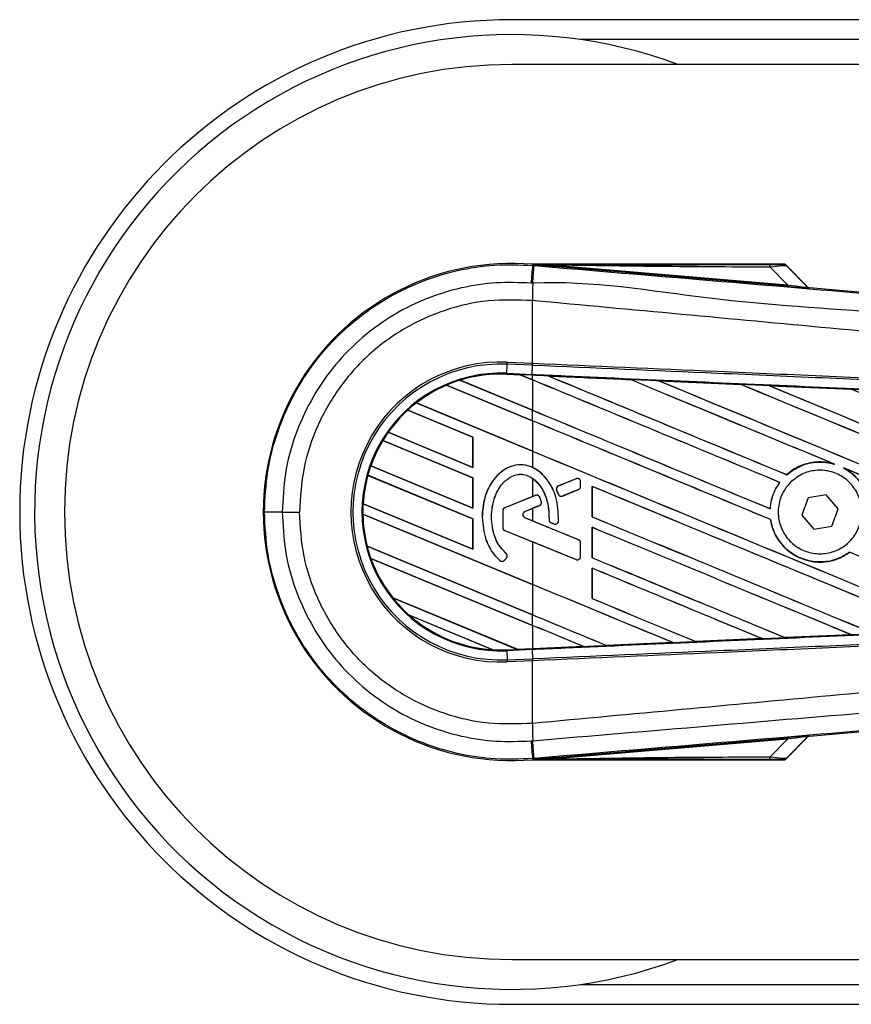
# Model space of a CAD drawing. Header units: millimetres. Extents: x 0 to 420, y 0 to 297.
# Tile 13 of 58: x 58 to 67, y 244 to 256. Entities that reach past the tile are written whole.
import ezdxf

# ---------------------------------------------------------------- set-up
doc = ezdxf.new("R2010")
doc.units = ezdxf.units.MM

msp = doc.modelspace()

# ---------------------------------------------------------------- linework, layer by layer
at = {"color": 7, "linetype": 'Continuous', "lineweight": 25}
for p, q in [((208.3011, 255.7359), (63.501, 255.7359)), ((207.9315, 255.5082), (64.2877, 255.5082)), ((92.5353, 255.2235), (63.501, 255.2235)), ((63.739, 252.9225), (63.7401, 252.9358)), ((63.739, 252.9225), (63.7574, 252.921)), ((63.7401, 252.9358), (63.7406, 252.9357)), ((63.7406, 252.9358), (63.7406, 252.9357)), ((63.7461, 252.9303), (63.7406, 252.9358)), ((66.6269, 252.9358), (63.7406, 252.9358)), ((63.7461, 252.9297), (63.7406, 252.9357)), ((63.7461, 252.9297), (63.7461, 252.9303)), ((63.9884, 252.9266), (63.9869, 252.9093)), ((66.6589, 252.684), (63.9869, 252.9093)), ((63.9884, 252.9266), (66.6604, 252.7013)), ((66.6604, 252.7013), (66.4602, 252.9027)), ((66.8894, 252.6783), (66.6356, 252.9322)), ((66.6474, 252.9162), (66.8876, 252.6744)), ((66.6604, 252.7013), (66.6589, 252.684)), ((66.8876, 252.6744), (66.8894, 252.6783)), ((66.9107, 252.6684), (66.9089, 252.6646)), ((66.9107, 252.6684), (73.6644, 252.099)), ((63.7388, 252.52), (63.7386, 252.52)), ((63.7388, 251.8031), (63.7388, 252.52)), ((63.444, 251.688), (63.4485, 251.7916)), ((63.4485, 251.7916), (63.4495, 251.8157)), ((63.7377, 251.779), (63.4485, 251.7916)), ((63.4495, 251.8157), (63.7388, 251.8031)), ((63.7338, 251.6753), (63.7383, 251.7789)), ((63.7377, 251.779), (63.7388, 251.8031)), ((63.7383, 251.7789), (63.7377, 251.779)), ((63.7394, 251.8031), (63.7388, 251.8031)), ((62.9071, 251.6088), (63.7388, 251.2642)), ((62.9071, 251.6087), (62.9071, 251.6088)), ((62.9093, 251.6084), (62.9071, 251.6087)), ((63.7388, 251.2648), (62.9093, 251.6084)), ((63.4435, 251.678), (63.444, 251.688)), ((63.4435, 251.678), (63.5955, 251.6714)), ((63.5955, 251.6714), (63.4435, 251.678)), ((63.4435, 251.678), (63.4435, 251.678)), ((63.4435, 251.678), (63.4435, 251.677)), ((63.4435, 251.677), (63.5967, 251.6703)), ((63.444, 251.688), (63.7338, 251.6753)), ((63.7334, 251.6654), (63.5955, 251.6714)), ((63.7388, 251.612), (63.5955, 251.6714)), ((63.5967, 251.6703), (63.5955, 251.6714)), ((63.5967, 251.6703), (63.7388, 251.6115)), ((63.7334, 251.6654), (63.7338, 251.6753)), ((63.7388, 251.6651), (63.7334, 251.6654)), ((63.7388, 251.612), (63.7388, 251.6651)), ((63.7388, 251.6115), (63.7388, 251.2648)), ((63.9208, 251.6572), (63.9207, 251.6572)), ((63.9208, 251.6572), (63.9249, 251.656)), ((64.8594, 251.6161), (64.8595, 251.6161)), ((64.8607, 251.615), (64.8595, 251.6161)), ((65.1853, 251.6018), (66.1237, 251.5605)), ((65.1855, 251.6018), (65.1853, 251.6018)), ((65.1855, 251.6018), (65.1895, 251.6006)), ((62.7529, 251.5521), (62.753, 251.552)), ((63.7388, 251.1437), (62.7529, 251.5521)), ((62.753, 251.552), (62.7536, 251.5512)), ((62.7536, 251.5512), (63.7388, 251.1432)), ((66.1237, 251.5605), (66.1238, 251.5605)), ((66.125, 251.5594), (66.1238, 251.5605)), ((66.4511, 251.5461), (67.3883, 251.5047)), ((66.4513, 251.546), (66.4511, 251.5461)), ((66.4513, 251.546), (66.4553, 251.5449)), ((67.3883, 251.5047), (67.3885, 251.5045)), ((67.3897, 251.5035), (67.3885, 251.5045)), ((63.0566, 250.958), (62.3103, 251.2671)), ((62.3103, 251.2671), (62.3109, 251.2663)), ((62.3103, 251.2671), (62.3103, 251.2671)), ((62.3109, 251.2663), (63.0556, 250.9578)), ((62.4062, 251.3479), (63.7388, 250.7959)), ((62.4063, 251.3479), (62.4062, 251.3479)), ((62.4078, 251.3478), (62.4063, 251.3479)), ((63.7388, 250.7965), (62.4078, 251.3478)), ((63.7388, 251.1437), (63.7388, 251.2642)), ((63.7388, 251.1432), (63.7388, 250.7965)), ((62.0853, 251.0125), (63.0566, 250.6102)), ((62.0853, 251.0125), (62.0853, 251.0125)), ((62.0865, 251.0125), (62.0853, 251.0125)), ((63.0556, 250.6111), (62.0865, 251.0125)), ((63.0566, 250.958), (63.0556, 250.9578)), ((63.0556, 250.9578), (63.0556, 250.6111)), ((63.0566, 250.6102), (63.0566, 250.958)), ((63.0566, 250.4896), (62.0232, 250.9177)), ((62.0232, 250.9177), (62.0238, 250.9169)), ((62.0232, 250.9177), (62.0232, 250.9177)), ((62.0238, 250.9169), (63.0556, 250.4895)), ((63.7388, 250.7959), (63.7388, 250.6096)), ((61.8855, 250.627), (63.0566, 250.1419)), ((61.8855, 250.627), (61.8855, 250.627)), ((61.8866, 250.627), (61.8855, 250.627)), ((63.0556, 250.1428), (61.8866, 250.627)), ((63.0556, 250.6111), (63.0566, 250.6102)), ((67.1847, 250.6519), (67.1974, 250.6472)), ((67.3006, 250.6044), (67.313, 250.5987)), ((63.0566, 250.0213), (61.8519, 250.5203)), ((61.8519, 250.5203), (61.852, 250.5203)), ((61.852, 250.5203), (61.8527, 250.5195)), ((61.8527, 250.5195), (63.0556, 250.0212)), ((63.0566, 250.4896), (63.0556, 250.4895)), ((63.0556, 250.4895), (63.0556, 250.1428)), ((63.0566, 250.1419), (63.0566, 250.4896)), ((63.7388, 250.4853), (63.7388, 250.2776)), ((64.2377, 250.4807), (64.0348, 250.3979)), ((64.2377, 250.4807), (64.2375, 250.4812)), ((66.6504, 250.527), (66.6498, 250.5277)), ((64.0348, 250.3979), (64.0346, 250.3983)), ((64.0827, 250.2828), (64.266, 250.3577)), ((64.266, 250.3577), (64.2662, 250.3572)), ((64.2893, 250.3923), (64.2893, 250.4461)), ((64.2893, 250.4461), (64.2898, 250.4461)), ((64.2893, 250.3923), (64.2898, 250.3923)), ((64.2898, 250.3923), (64.2898, 250.4461)), ((64.421, 250.3928), (64.421, 250.0451)), ((64.4219, 250.3919), (64.421, 250.3928)), ((64.4219, 250.0452), (64.4219, 250.3919)), ((66.5689, 250.4388), (66.5701, 250.4389)), ((63.7388, 250.2776), (63.421, 250.1478)), ((63.7718, 250.2905), (63.4212, 250.1474)), ((63.7718, 250.2905), (63.7716, 250.291)), ((63.8205, 250.2701), (63.821, 250.2703)), ((64.0145, 250.3485), (64.0141, 250.3483)), ((64.0337, 250.3025), (64.0141, 250.3483)), ((64.0145, 250.3485), (64.0342, 250.3027)), ((64.0342, 250.3027), (64.0337, 250.3025)), ((64.0827, 250.2828), (64.0829, 250.2824)), ((66.8945, 250.2602), (66.8237, 250.0621)), ((67.1014, 250.2979), (66.8945, 250.2602)), ((67.2376, 250.1376), (67.1014, 250.2979)), ((61.7988, 250.1951), (61.7978, 250.195)), ((61.7978, 250.195), (63.0566, 249.6735)), ((61.7978, 250.195), (61.7978, 250.195)), ((63.0556, 249.6745), (61.7988, 250.1951)), ((63.0556, 250.1428), (63.0566, 250.1419)), ((63.4212, 250.1474), (63.421, 250.1478)), ((63.6512, 250.1066), (63.8168, 250.1743)), ((63.6514, 250.1062), (63.7388, 250.1419)), ((63.7388, 250.1419), (63.7388, 249.9984)), ((63.8168, 250.1743), (63.817, 250.1738)), ((63.8385, 250.2198), (63.839, 250.22)), ((66.4601, 250.1374), (66.4592, 250.1383)), ((67.1668, 249.9395), (67.2376, 250.1376)), ((60.8719, 250.0998), (61.0699, 250.0998)), ((61.7951, 250.0755), (61.7952, 250.0755)), ((63.7388, 249.2704), (61.7951, 250.0755)), ((61.7952, 250.0755), (61.7962, 250.0746)), ((61.7962, 250.0746), (63.7388, 249.2699)), ((63.0566, 250.0213), (63.0556, 250.0212)), ((63.0556, 250.0212), (63.0556, 249.6745)), ((63.0566, 249.6735), (63.0566, 250.0213)), ((63.162, 250.0406), (63.1615, 250.0406)), ((63.3979, 250.1127), (63.3974, 250.1127)), ((63.3974, 250.1127), (63.3974, 249.9229)), ((63.3979, 250.1127), (63.3979, 249.9229)), ((63.6512, 250.1066), (63.6514, 250.1062)), ((63.6512, 250.0336), (63.6514, 250.0341)), ((64.266, 249.7826), (63.6512, 250.0336)), ((63.7388, 249.9984), (63.6514, 250.0341)), ((64.421, 250.0451), (64.4219, 250.0452)), ((66.8237, 250.0621), (66.9598, 249.9018)), ((63.3979, 249.9229), (63.3974, 249.9229)), ((63.9282, 250.0116), (63.9277, 250.0116)), ((63.9511, 249.9771), (63.951, 249.9767)), ((63.9511, 249.9771), (63.9835, 249.9636)), ((63.9835, 249.9636), (63.9834, 249.9631)), ((64.0354, 249.9959), (64.0359, 249.9959)), ((64.421, 249.9245), (64.421, 249.5767)), ((64.4219, 249.9236), (64.421, 249.9245)), ((64.4219, 249.5769), (64.4219, 249.9236)), ((66.4644, 250.0138), (66.4653, 250.014)), ((66.9598, 249.9018), (67.1668, 249.9395)), ((63.4212, 249.8883), (63.421, 249.8878)), ((63.421, 249.8878), (63.7388, 249.7581)), ((63.4212, 249.8883), (64.2377, 249.5549)), ((61.8455, 249.7074), (61.8445, 249.7073)), ((61.8445, 249.7073), (63.7388, 248.9227)), ((61.8445, 249.7073), (61.8445, 249.7073)), ((63.7388, 248.9232), (61.8455, 249.7074)), ((63.7388, 249.7581), (63.7388, 249.2704)), ((64.266, 249.7826), (64.2662, 249.7831)), ((64.2893, 249.5896), (64.2893, 249.7479)), ((64.2893, 249.7479), (64.2898, 249.7479)), ((64.2898, 249.5896), (64.2898, 249.7479)), ((61.8867, 249.5693), (61.8882, 249.5681)), ((61.8867, 249.5693), (61.8867, 249.5693)), ((63.7388, 248.8021), (61.8867, 249.5693)), ((61.8882, 249.5681), (63.7388, 248.8016)), ((63.0556, 249.6745), (63.0566, 249.6735)), ((63.4181, 249.5483), (63.4388, 249.5731)), ((63.4185, 249.548), (63.4391, 249.5728)), ((63.4346, 249.6253), (63.4349, 249.6257)), ((63.4388, 249.5731), (63.4391, 249.5728)), ((64.2893, 249.5896), (64.2898, 249.5896)), ((64.421, 249.5767), (64.4219, 249.5769)), ((67.3699, 249.639), (67.3705, 249.6382)), ((63.3647, 249.5441), (63.3643, 249.5437)), ((63.4181, 249.5483), (63.4185, 249.548)), ((64.2377, 249.5549), (64.2375, 249.5544)), ((64.421, 249.4562), (64.421, 249.1084)), ((64.4219, 249.4552), (64.421, 249.4562)), ((64.4219, 249.1085), (64.4219, 249.4552)), ((63.7388, 249.2699), (63.7388, 248.9232)), ((62.1374, 249.1177), (63.5636, 248.5269)), ((62.1374, 249.1176), (62.1374, 249.1177)), ((62.1387, 249.1177), (62.1374, 249.1176)), ((63.5626, 248.5279), (62.1387, 249.1177)), ((64.421, 249.1084), (64.4219, 249.1085)), ((63.2824, 248.5228), (62.3247, 248.9195)), ((62.3247, 248.9195), (62.3248, 248.9195)), ((62.3248, 248.9195), (62.3287, 248.9173)), ((62.3287, 248.9173), (63.278, 248.5241)), ((63.7388, 248.8021), (63.7388, 248.9227)), ((63.7388, 248.8016), (63.7388, 248.5356)), ((67.3877, 248.695), (66.6314, 248.6616)), ((67.3842, 248.6959), (67.3874, 248.6951)), ((67.3874, 248.6951), (67.3877, 248.695)), ((64.3231, 248.5601), (63.7388, 248.5345)), ((64.3197, 248.5609), (64.323, 248.5601)), ((64.323, 248.5601), (64.3231, 248.5601)), ((64.5863, 248.5716), (64.5853, 248.5726)), ((64.5863, 248.5716), (65.3451, 248.6049)), ((64.5864, 248.5716), (64.5863, 248.5716)), ((65.3452, 248.6049), (64.5864, 248.5716)), ((65.3418, 248.6058), (65.3451, 248.6049)), ((65.3451, 248.6049), (65.3452, 248.6049)), ((65.6089, 248.6165), (65.6079, 248.6175)), ((66.3668, 248.6499), (65.6089, 248.6165)), ((65.6089, 248.6165), (65.6089, 248.6165)), ((66.3633, 248.6508), (66.3666, 248.6499)), ((66.3666, 248.6499), (66.3668, 248.6499)), ((66.6312, 248.6616), (66.6303, 248.6625)), ((66.6314, 248.6616), (66.6312, 248.6616)), ((63.278, 248.5241), (63.2823, 248.5229)), ((63.2823, 248.5229), (63.2824, 248.5228)), ((63.4435, 248.5217), (63.5636, 248.5269)), ((63.4435, 248.5217), (63.444, 248.5117)), ((63.7338, 248.5244), (63.444, 248.5117)), ((63.444, 248.5117), (63.4485, 248.4081)), ((63.5626, 248.5279), (63.7388, 248.5356)), ((63.5636, 248.5269), (63.5626, 248.5279)), ((63.7334, 248.5343), (63.5636, 248.5269)), ((63.5636, 248.5269), (63.7334, 248.5343)), ((63.7388, 248.5345), (63.7334, 248.5343)), ((63.7334, 248.5343), (63.7334, 248.5343)), ((63.7338, 248.5244), (63.7383, 248.4208)), ((63.4485, 248.4081), (63.7377, 248.4207)), ((63.4485, 248.4081), (63.4495, 248.3839)), ((63.7388, 248.3966), (63.4495, 248.3839)), ((63.7377, 248.4207), (63.7383, 248.4208)), ((63.7377, 248.4207), (63.7388, 248.3966)), ((63.7388, 248.3966), (63.7394, 248.3966)), ((63.7388, 247.6797), (63.7388, 248.3966)), ((73.6644, 248.1007), (66.9107, 247.5312)), ((63.7388, 247.6797), (63.7386, 247.6797)), ((63.9869, 247.2904), (66.6589, 247.5157)), ((66.6604, 247.4984), (63.9884, 247.2731)), ((66.4602, 247.2969), (66.6604, 247.4984)), ((66.6356, 247.2675), (66.8894, 247.5214)), ((66.8876, 247.5252), (66.6474, 247.2835)), ((66.6589, 247.5157), (66.6604, 247.4984)), ((66.8894, 247.5214), (66.8876, 247.5252)), ((66.9089, 247.5351), (66.9107, 247.5312)), ((63.7574, 247.2787), (63.739, 247.2772)), ((63.739, 247.2772), (63.7401, 247.2639)), ((63.7406, 247.2639), (63.7401, 247.2639)), ((63.7406, 247.2639), (63.7461, 247.2699)), ((63.7461, 247.2694), (63.7406, 247.2639)), ((63.7406, 247.2639), (63.7406, 247.2639)), ((63.7406, 247.2639), (66.6269, 247.2639)), ((63.7461, 247.2694), (63.7461, 247.2699)), ((63.9869, 247.2904), (63.9884, 247.2731)), ((63.501, 244.9761), (92.5353, 244.9761)), ((64.2877, 244.6915), (98.5129, 244.6915)), ((63.501, 244.4638), (98.5295, 244.4638))]:
    msp.add_line(p, q, dxfattribs=at)
at = {"color": 7, "linetype": 'Continuous', "lineweight": 25, "flags": 128}
for points in [[(63.9884, 252.9266), (63.8527, 252.9287), (63.7461, 252.9303)], [(63.7461, 247.2694), (63.8818, 247.2715), (63.9884, 247.2731)]]:
    msp.add_lwpolyline(points, dxfattribs=at)
at = {"color": 7, "linetype": 'Continuous', "lineweight": 25}
for centre, radius, start, end in [((63.501, 250.0998), 5.6361, 90, 270), ((63.501, 250.0998), 5.4653, 69.63587, 178.69677), ((63.501, 250.0998), 5.1237, 90, 270), ((63.501, 250.0998), 2.846, 85.18028, 274.81972), ((356.7096, 228.0616), 294.0236, 175.149606, 175.189291), ((-35.0022, 261.0903), 99.0969, 355.15357, 355.271316), ((66.3388, 252.9075), 0.1215, 357.77119, 11.51783), ((96.6141, 252.3196), 32.876, 179.30553, 179.65067), ((66.9118, 252.6986), 0.0342, 225.00164, 265.17864), ((63.3746, 250.0998), 1.7175, 87.5, 272.5), ((63.3746, 250.0998), 1.6934, 87.5, 272.5), ((63.3746, 250.0998), 1.5896, 87.5, 272.5), ((63.3746, 250.0998), 1.5797, 107.21651, 113.17547), ((63.3746, 250.0998), 1.5797, 87.5, 107.21651), ((63.3746, 250.0998), 1.5797, 87.5, 107.2149), ((63.3746, 250.0998), 1.5787, 87.5, 107.14432), ((63.3746, 250.0998), 1.5797, 113.17547, 127.80908), ((63.3746, 250.0998), 1.5797, 113.17491, 127.80821), ((63.3746, 250.0998), 1.5787, 113.16504, 127.76752), ((63.3746, 250.0998), 1.5797, 132.36028, 144.70717), ((63.3746, 250.0998), 1.5797, 132.36013, 144.70666), ((63.3746, 250.0998), 1.5787, 132.36308, 144.68039), ((63.3746, 250.0998), 1.5797, 127.80908, 132.36028), ((63.3746, 250.0998), 1.5797, 144.70717, 148.81902), ((63.3746, 250.0998), 1.5797, 148.81902, 160.50758), ((63.3746, 250.0998), 1.5797, 148.81915, 160.50735), ((63.3746, 250.0998), 1.5787, 148.83169, 160.49144), ((63.3746, 250.0998), 1.5797, 160.50758, 164.56307), ((63.3746, 250.0998), 1.5797, 164.56307, 176.54814), ((63.3746, 250.0998), 1.5797, 164.56347, 176.54818), ((63.3746, 250.0998), 1.5787, 164.58576, 176.54166), ((64.2519, 250.4461), 0.0374, 0, 112.20926), ((64.0489, 250.3632), 0.0374, 112.20926, 203.24584), ((64.2519, 250.3923), 0.0374, 292.20927, 0), ((63.7859, 250.2558), 0.0374, 22.3787, 112.20929), ((64.0686, 250.3175), 0.0374, 203.24584, 292.20927), ((63.501, 250.0998), 5.4653, 178.69677, 290.36413), ((63.3746, 250.0998), 1.5797, 176.54814, 180.8818), ((63.4353, 250.1127), 0.0379, 112.20929, 180), ((63.4353, 250.1127), 0.0374, 112.20929, 180), ((63.8027, 250.2089), 0.0374, 292.20926, 16.93498), ((60.8299, 84.1395), 165.9603, 89.985518, 90.05581), ((63.3746, 250.0998), 1.5797, 180.8818, 194.38831), ((63.3746, 250.0998), 1.5797, 180.88252, 194.38869), ((63.3746, 250.0998), 1.5787, 180.91722, 194.39314), ((63.6661, 250.0701), 0.0394, 112.20926, 247.79071), ((63.6661, 250.0701), 0.0389, 112.20926, 247.79071), ((63.4353, 249.9229), 0.0379, 180, 247.79071), ((63.4353, 249.9229), 0.0374, 180, 247.79071), ((63.9656, 250.0117), 0.0374, 180.035, 247.29049), ((63.998, 249.9981), 0.0374, 247.29049, 356.67135), ((63.3746, 250.0998), 1.5797, 194.38831, 199.62504), ((64.2519, 249.7479), 0.0374, 0, 67.79071), ((63.3746, 250.0998), 1.5797, 199.62504, 218.44471), ((63.3746, 250.0998), 1.5797, 199.6263, 218.44589), ((63.3746, 250.0998), 1.5787, 199.68237, 218.47326), ((63.41, 249.5971), 0.0374, 320.16689, 48.97709), ((63.41, 249.5971), 0.0379, 320.16689, 48.97709), ((64.2519, 249.5896), 0.0374, 247.79071, 0), ((63.3893, 249.5723), 0.0379, 228.8059, 320.16689), ((63.3893, 249.5723), 0.0374, 228.8059, 320.16689), ((63.3746, 250.0998), 1.5797, 218.44471, 228.34691), ((63.3746, 250.0998), 1.5797, 228.34691, 266.65309), ((63.3746, 250.0998), 1.5797, 228.35056, 266.64944), ((63.3746, 250.0998), 1.5787, 228.50755, 266.49245), ((63.3746, 250.0998), 1.5797, 266.65309, 272.5), ((96.6141, 247.8801), 32.876, 180.34933, 180.69448), ((356.7096, 272.1381), 294.0236, 184.810709, 184.850394), ((-46.5239, 238.1378), 110.6596, 4.738282, 4.843724), ((66.9118, 247.5011), 0.0342, 94.82136, 134.99836), ((66.3388, 247.2922), 0.1215, 348.48217, 2.22881)]:
    msp.add_arc(centre, radius, start, end, dxfattribs=at)
for centre, major_axis, ratio, start_param, end_param in [((66.3659, 252.9334), (0.2413, -0.0006), 0.0065928, 5.1035854, 6.2804722), ((66.3659, 252.8765), (0.2819, 0.0391), 0.0487304, 0.0458928, 1.2227796), ((66.5049, 252.6996), (0.404, -0.0351), 0.0060141, 5.1041157, 6.2810026), ((66.5078, 252.7337), (0.3799, -0.0595), 0.0239119, 5.1295592, 6.306446), ((66.9136, 252.7025), (0.0144, 0.031), 0.9999568, 2.7909675, 3.4922178), ((63.5032, 251.7096), (0.0923, -0.0382), 0.0029846, 0.0092528, 0.0351255), ((63.7388, 250.6895), (97.6686, -40.4587), 0.0080625, 1.5451428, 1.5741362), ((63.7388, 250.6895), (97.6116, -40.4351), 0.0080625, 1.5451387, 1.5741362), ((63.7388, 252.6551), (97.6686, -40.4587), 0.0080625, 4.7175918, 4.7455439), ((63.7388, 249.9587), (97.6121, -4.2631), 0.0174384, 1.5600642, 1.5696511), ((63.7388, 252.6551), (97.6116, -40.4351), 0.0080625, 4.7176356, 4.7455551), ((63.7388, 251.1578), (97.6686, -40.4587), 0.0080625, 1.538717, 1.5626622), ((63.7388, 251.1578), (97.6116, -40.4351), 0.0080625, 1.5388271, 1.5626424), ((63.7388, 253.1234), (97.6686, -40.4587), 0.0080625, 4.73054, 4.7977625), ((63.7388, 253.1234), (97.6116, -40.4351), 0.0080625, 4.7305916, 4.797783), ((63.7388, 249.9587), (97.6121, -4.2631), 0.0174384, 1.5471095, 1.5566952), ((63.7388, 251.6261), (97.6686, -40.4587), 0.0080625, 1.4844685, 1.5497155), ((63.7388, 251.6261), (97.6116, -40.4351), 0.0080625, 1.4844738, 1.5496877), ((63.7388, 253.5918), (97.6686, -40.4587), 0.0080625, 4.7435023, 4.8082676), ((63.7388, 253.5918), (97.6116, -40.4351), 0.0080625, 4.7435622, 4.8082852), ((63.7388, 249.9587), (97.6121, -4.2631), 0.0174384, 1.534147, 1.5437245), ((63.7388, 252.0944), (97.6686, -40.4587), 0.0080625, 1.4920007, 1.5367618), ((63.7388, 252.1868), (97.6116, -40.4351), 0.0080625, 4.7157288, 4.7436017), ((63.7388, 252.1868), (97.6686, -40.4587), 0.0080625, 4.7157288, 4.743595), ((63.7388, 250.2211), (97.6686, -40.4587), 0.0080625, 1.5462162, 1.5741362), ((63.7388, 250.2211), (97.6116, -40.4351), 0.0080625, 1.54621, 1.5741362), ((63.7388, 251.7185), (97.6116, -40.4351), 0.0080625, 4.7157288, 4.7663143), ((63.7388, 251.7185), (97.6686, -40.4587), 0.0080625, 4.7157288, 4.7662988), ((63.7388, 251.1578), (97.6686, -40.4587), 0.0080625, 1.4949342, 1.5376601), ((63.7388, 251.1578), (97.6116, -40.4351), 0.0080625, 1.4949375, 1.5375119), ((63.7388, 251.1982), (97.6686, 39.8793), 0.0080793, 4.7121189, 4.7141966), ((63.7388, 249.2212), (97.6686, 39.8793), 0.0080793, 1.5620973, 1.5639738), ((63.7388, 249.7528), (97.6686, -40.4587), 0.0080625, 1.5263102, 1.5671512), ((63.7388, 249.7528), (97.6116, -40.4351), 0.0080625, 1.5263198, 1.5671374), ((63.7388, 251.1982), (97.6686, 39.8793), 0.0080793, 4.7090901, 4.7094257), ((63.7388, 249.2212), (97.6686, 39.8793), 0.0080793, 1.5666964, 1.5674975), ((63.7388, 251.2502), (97.6686, -40.4587), 0.0080625, 4.7227138, 4.7558224), ((63.7388, 251.2502), (97.6116, -40.4351), 0.0080625, 4.7227276, 4.7558335), ((63.7388, 250.919), (97.6686, -39.8793), 0.0080793, 4.7156879, 4.721088), ((63.7388, 249.1415), (97.6685, -40.8778), 0.0080502, 1.5716616, 1.5719933), ((63.7388, 249.2845), (97.6686, -40.4587), 0.0080625, 1.5367672, 1.5671512), ((63.7388, 249.2845), (97.6116, -40.4351), 0.0080625, 1.5367814, 1.5671374), ((63.7388, 248.8374), (97.6686, -39.8793), 0.0080793, 1.5689888, 1.5740952), ((63.7388, 250.7819), (97.6686, -40.4587), 0.0080625, 4.7227138, 4.7453492), ((63.7388, 250.7819), (97.6116, -40.4351), 0.0080625, 4.7227276, 4.7453552), ((63.7388, 250.2211), (97.6686, -40.4587), 0.0080625, 1.5158534, 1.5369497), ((63.7388, 250.2211), (97.6116, -40.4351), 0.0080625, 1.5158593, 1.5369218), ((63.7388, 248.8162), (97.6686, -40.4587), 0.0080625, 1.5472259, 1.5671512), ((63.7388, 248.8162), (97.6116, -40.4351), 0.0080625, 1.5472453, 1.5671374), ((63.7388, 248.3479), (97.6686, -40.4587), 0.0080625, 1.5576876, 1.5741362), ((63.7388, 248.3479), (97.6116, -40.4351), 0.0080625, 1.5577128, 1.5741362), ((63.7388, 250.3135), (97.6686, -40.4587), 0.0080625, 4.7227138, 4.7348779), ((63.7388, 250.3135), (97.6116, -40.4351), 0.0080625, 4.7227276, 4.7348783), ((63.7388, 249.8452), (97.6116, -40.4351), 0.0080625, 4.7157288, 4.7244015), ((63.7388, 249.8452), (97.6686, -40.4587), 0.0080625, 4.7157288, 4.724407), ((63.7388, 247.8796), (97.6686, -40.4587), 0.0080625, 1.5681537, 1.5741362), ((63.7388, 247.8796), (97.6116, -40.4351), 0.0080625, 1.5681848, 1.5741362), ((63.7388, 250.241), (97.6121, 4.2631), 0.0174384, 4.7412538, 4.7489822), ((63.7388, 250.241), (97.6121, 4.2631), 0.0174384, 4.7116274, 4.7175787), ((63.7388, 250.241), (97.6121, 4.2631), 0.0174384, 4.7203001, 4.7280508), ((63.7388, 250.241), (97.6121, 4.2631), 0.0174384, 4.7307768, 4.7385182), ((63.6383, 248.496), (0.0747, -0.0309), 0.0036879, 3.1511368, 3.1770094), ((66.5049, 247.5), (0.404, 0.0351), 0.0060141, 0.0021827, 1.1790696), ((66.5078, 247.466), (0.3799, 0.0595), 0.0239119, 6.2599246, 7.4368114), ((66.9136, 247.4972), (-0.0144, 0.031), 0.9999568, 5.9325602, 6.6338104), ((66.3659, 247.2663), (0.2413, 0.0006), 0.0065928, 0.0027131, 1.1795999), ((66.3659, 247.3232), (0.2819, -0.0391), 0.0487304, 5.0604057, 6.2372925)]:
    msp.add_ellipse(centre, major_axis=major_axis, ratio=ratio, start_param=start_param, end_param=end_param, dxfattribs=at)
for points, knots in [([(60.6683, 250.0998), (60.6758, 250.2568), (60.6912, 250.5753), (60.8147, 251.0376), (61.0101, 251.4773), (61.2756, 251.8742), (61.6067, 252.2241), (61.9883, 252.5107), (62.4166, 252.7316), (62.8578, 252.8703), (63.3045, 252.9397), (63.593, 252.9283), (63.739, 252.9225)], [0, 0, 0, 0, 0.100465, 0.2038434, 0.3043094, 0.4076889, 0.5081552, 0.611535, 0.7120023, 0.8153833, 0.9066108, 1, 1, 1, 1]), ([(63.7461, 252.9303), (64.2521, 252.9306), (65.1557, 252.9311), (66.06, 252.9316), (66.4579, 252.9317)], [0, 0, 0, 0, 0.5600269, 1, 1, 1, 1]), ([(63.9869, 252.9093), (63.9637, 252.9113), (63.8947, 252.9171), (63.8137, 252.9239), (63.7575, 252.9288), (63.7461, 252.9297)], [0, 0, 0, 0, 0.2892673, 0.8568296, 1, 1, 1, 1]), ([(63.7574, 252.921), (64.4304, 252.8643), (65.7763, 252.7509), (67.7945, 252.5813), (70.4235, 252.3607), (72.3748, 252.1978), (73.6555, 252.0908)], [0, 0, 0, 0, 0.2036202, 0.4072406, 0.6109477, 1, 1, 1, 1]), ([(66.4602, 252.9027), (65.9989, 252.9047), (65.175, 252.9081), (64.351, 252.9209), (63.9884, 252.9266)], [0, 0, 0, 0, 0.5599741, 1, 1, 1, 1]), ([(66.6072, 252.9329), (66.6089, 252.9334), (66.612, 252.9344), (66.6223, 252.9354), (66.6269, 252.9358)], [0, 0, 0, 0, 0.5593923, 1, 1, 1, 1]), ([(66.6474, 252.9162), (66.6408, 252.9215), (66.6288, 252.9309), (66.6138, 252.9323), (66.6072, 252.9329)], [0, 0, 0, 0, 0.56, 1, 1, 1, 1]), ([(66.6356, 252.9322), (66.6348, 252.9328), (66.633, 252.9344), (66.6299, 252.9356), (66.6277, 252.9357), (66.6269, 252.9358)], [0, 0, 0, 0, 0.3193957, 0.7481913, 1, 1, 1, 1]), ([(66.6356, 252.9322), (66.6392, 252.9277), (66.6458, 252.9198), (66.6469, 252.9173), (66.6474, 252.9162)], [0, 0, 0, 0, 0.560586, 1, 1, 1, 1]), ([(63.7218, 252.7196), (63.588, 252.7249), (63.3202, 252.7354), (62.9076, 252.6721), (62.4968, 252.5428), (62.1005, 252.3399), (61.7448, 252.0724), (61.438, 251.7501), (61.1906, 251.3799), (61.009, 250.9742), (60.8939, 250.5432), (60.8792, 250.2476), (60.8719, 250.0998)], [0, 0, 0, 0, 0.0923036, 0.1846071, 0.2865385, 0.3884688, 0.490398, 0.5923288, 0.694247, 0.7961664, 0.8980845, 1, 1, 1, 1]), ([(73.6566, 251.8863), (72.3745, 251.9911), (70.4203, 252.1508), (67.787, 252.3885), (65.7634, 252.5054), (64.4164, 252.752), (63.7404, 252.718), (63.7404, 252.718)], [0, 0, 0, 0, 0.3887669, 0.5925279, 0.7962893, 0.9999993, 1, 1, 1, 1]), ([(63.7404, 252.718), (63.7404, 252.718), (63.7342, 252.7185), (63.728, 252.7191), (63.7218, 252.7196)], [0, 0, 0, 0, 0.0003655, 1, 1, 1, 1]), ([(63.7386, 252.52), (63.5696, 252.526), (63.231, 252.5381), (62.7322, 252.425), (62.2686, 252.215), (61.8563, 251.9155), (61.5168, 251.5348), (61.2634, 251.0932), (61.0997, 250.6078), (61.0798, 250.269), (61.0699, 250.0998)], [0, 0, 0, 0, 0.1248804, 0.2501396, 0.3746494, 0.4998125, 0.6247642, 0.7495577, 0.8749238, 1, 1, 1, 1]), ([(73.6558, 251.5463), (73.6175, 251.5525), (73.3815, 251.5904), (72.3458, 251.6958), (70.2179, 251.9155), (67.1478, 252.2047), (64.8756, 252.4148), (63.7388, 252.52)], [0, 0, 0, 0, 0.0117013, 0.0722088, 0.3141935, 0.6568871, 1, 1, 1, 1]), ([(73.6501, 251.3466), (73.2984, 251.362), (72.52, 251.3959), (71.3128, 251.4486), (70.029, 251.5046), (69.0651, 251.5466), (68.1011, 251.5886), (67.1372, 251.6307), (65.5758, 251.6988), (64.4427, 251.7482), (63.7383, 251.7789)], [0, 0, 0, 0, 0.1067875, 0.2363437, 0.3660007, 0.4956801, 0.5280685, 0.6576247, 0.7871808, 1, 1, 1, 1]), ([(63.7394, 251.8031), (64.4438, 251.7724), (65.5771, 251.723), (67.1386, 251.6549), (68.1026, 251.6128), (69.0667, 251.5708), (70.0307, 251.5288), (71.3147, 251.4728), (72.5219, 251.4201), (73.3004, 251.3862), (73.6522, 251.3708)], [0, 0, 0, 0, 0.2128192, 0.3423754, 0.4719316, 0.50432, 0.6339994, 0.7636564, 0.8932125, 1, 1, 1, 1]), ([(63.7338, 251.6753), (63.8598, 251.6698), (64.4898, 251.6423), (65.6238, 251.5925), (67.1352, 251.5258), (68.6458, 251.4587), (69.9036, 251.4025), (71.1604, 251.3461), (72.3246, 251.2936), (73.2362, 251.2522), (73.6463, 251.2336)], [0, 0, 0, 0, 0.0380636, 0.1903223, 0.342581, 0.4948397, 0.6470984, 0.723226, 0.8754847, 1, 1, 1, 1]), ([(63.9207, 251.6572), (63.9037, 251.6579), (63.8431, 251.6606), (63.7824, 251.6632), (63.7388, 251.6651)], [0, 0, 0, 0, 0.2806447, 1, 1, 1, 1]), ([(63.9207, 251.6572), (63.9738, 251.6549), (64.2867, 251.6412), (64.5996, 251.6275), (64.8594, 251.6161)], [0, 0, 0, 0, 0.1696977, 1, 1, 1, 1]), ([(64.8595, 251.6161), (64.6101, 251.627), (64.2972, 251.6407), (63.9843, 251.6544), (63.9208, 251.6572)], [0, 0, 0, 0, 0.79711637, 1, 1, 1, 1]), ([(65.1853, 251.6018), (65.1683, 251.6025), (65.0832, 251.6063), (64.9745, 251.6111), (64.8829, 251.6151), (64.8594, 251.6161)], [0, 0, 0, 0, 0.1567286, 0.7836435, 1, 1, 1, 1]), ([(66.1238, 251.5605), (65.9568, 251.5678), (65.644, 251.5816), (65.3312, 251.5953), (65.1855, 251.6018)], [0, 0, 0, 0, 0.5339744, 1, 1, 1, 1]), ([(66.4511, 251.5461), (66.434, 251.5468), (66.3489, 251.5506), (66.2398, 251.5554), (66.1477, 251.5595), (66.1237, 251.5605)], [0, 0, 0, 0, 0.1560477, 0.7802389, 1, 1, 1, 1]), ([(67.3885, 251.5045), (67.3036, 251.5083), (66.9913, 251.5221), (66.6788, 251.536), (66.4513, 251.546)], [0, 0, 0, 0, 0.2718129, 1, 1, 1, 1]), ([(67.7179, 251.4901), (67.7009, 251.4908), (67.6157, 251.4946), (67.5059, 251.4995), (67.413, 251.5036), (67.3883, 251.5047)], [0, 0, 0, 0, 0.1549567, 0.7747838, 1, 1, 1, 1]), ([(63.7388, 250.6096), (63.7028, 250.6226), (63.6323, 250.6481), (63.5196, 250.6354), (63.4144, 250.5901), (63.306, 250.4988), (63.2063, 250.3398), (63.165, 250.1723), (63.1622, 250.066), (63.1615, 250.0406)], [0, 0, 0, 0, 0.1181192, 0.2313231, 0.3438681, 0.4724961, 0.6678894, 0.9204553, 1, 1, 1, 1]), ([(64.0354, 249.9959), (64.0322, 250.0893), (64.0267, 250.25), (63.934, 250.4468), (63.8223, 250.5658), (63.7075, 250.6292), (63.5963, 250.6462), (63.4895, 250.6258), (63.3774, 250.5657), (63.2659, 250.4473), (63.1786, 250.2635), (63.1677, 250.1173), (63.162, 250.0406)], [0, 0, 0, 0, 0.1653636, 0.2847889, 0.379918, 0.4532243, 0.5152242, 0.5771012, 0.6445431, 0.7395039, 0.8633961, 1, 1, 1, 1]), ([(64.0359, 249.9959), (64.0327, 250.0893), (64.0274, 250.2503), (63.9342, 250.4463), (63.833, 250.5575), (63.7625, 250.5965), (63.7388, 250.6096)], [0, 0, 0, 0, 0.3858589, 0.6649336, 0.8871478, 1, 1, 1, 1]), ([(66.6939, 250.4397), (66.7358, 250.4738), (66.8197, 250.542), (66.9795, 250.5841), (67.1422, 250.5743), (67.2932, 250.5103), (67.4142, 250.4002), (67.492, 250.2561), (67.5177, 250.0945), (67.4885, 249.9335), (67.4077, 249.7913), (67.2843, 249.6839), (67.1324, 249.6232), (66.9688, 249.6163), (66.8122, 249.664), (66.6801, 249.7608), (66.5877, 249.8959), (66.545, 250.054), (66.5576, 250.2167), (66.6135, 250.3495), (66.6716, 250.4147), (66.6939, 250.4397)], [0, 0, 0, 0, 0.0537008, 0.107401, 0.161118, 0.214849, 0.268575, 0.3222758, 0.3759418, 0.429583, 0.4832243, 0.5368906, 0.5905915, 0.6443177, 0.6980486, 0.7517655, 0.8054595, 0.8591318, 0.9127903, 0.9664454, 1, 1, 1, 1]), ([(67.1847, 250.6519), (67.1528, 250.659), (67.0582, 250.6802), (66.8941, 250.6668), (66.7452, 250.6052), (66.6725, 250.5462), (66.6498, 250.5277)], [0, 0, 0, 0, 0.1712904, 0.5087548, 0.8462025, 1, 1, 1, 1]), ([(66.6504, 250.527), (66.7024, 250.5649), (66.8067, 250.6409), (66.9997, 250.6814), (67.1316, 250.6669), (67.1952, 250.6478), (67.1974, 250.6472)], [0, 0, 0, 0, 0.3283471, 0.658119, 0.9880092, 1, 1, 1, 1]), ([(67.3006, 250.6044), (67.334, 250.5838), (67.4221, 250.5296), (67.5311, 250.3977), (67.5902, 250.2507), (67.5994, 250.16), (67.6021, 250.1331)], [0, 0, 0, 0, 0.20128692, 0.53121859, 0.86098152, 1, 1, 1, 1]), ([(67.6031, 250.1332), (67.6021, 250.1452), (67.5962, 250.2211), (67.5541, 250.3577), (67.4495, 250.5071), (67.3545, 250.5709), (67.313, 250.5987)], [0, 0, 0, 0, 0.06334465, 0.40073353, 0.73819073, 1, 1, 1, 1]), ([(63.4346, 249.6253), (63.4043, 249.658), (63.332, 249.7358), (63.2704, 249.9142), (63.2627, 250.1204), (63.3113, 250.3072), (63.3938, 250.4327), (63.4817, 250.5024), (63.5638, 250.5328), (63.6377, 250.5332), (63.7067, 250.5089), (63.7903, 250.4513), (63.8678, 250.3434), (63.9225, 250.1865), (63.9262, 250.073), (63.9282, 250.0116)], [0, 0, 0, 0, 0.0744353, 0.177241, 0.3086024, 0.4174643, 0.4963546, 0.5570675, 0.6030224, 0.6410452, 0.6789529, 0.7243011, 0.8099663, 0.8972232, 1, 1, 1, 1]), ([(63.4349, 249.6257), (63.4046, 249.6583), (63.3325, 249.736), (63.2709, 249.9143), (63.2632, 250.1203), (63.3118, 250.3069), (63.3942, 250.4324), (63.4818, 250.502), (63.5638, 250.5323), (63.6375, 250.5326), (63.6949, 250.5129), (63.7264, 250.4931), (63.7388, 250.4853)], [0, 0, 0, 0, 0.1057973, 0.2519537, 0.4387447, 0.5935245, 0.7056507, 0.7919163, 0.8571803, 0.9111569, 0.9649703, 1, 1, 1, 1]), ([(63.7388, 250.4853), (63.763, 250.4637), (63.8286, 250.4051), (63.9075, 250.2594), (63.9265, 250.1147), (63.9275, 250.0265), (63.9277, 250.0116)], [0, 0, 0, 0, 0.1837852, 0.4983769, 0.9154383, 1, 1, 1, 1]), ([(64.2898, 250.4461), (64.2894, 250.4503), (64.2886, 250.4589), (64.282, 250.4702), (64.2724, 250.4789), (64.2604, 250.4838), (64.2482, 250.4846), (64.2408, 250.4823), (64.2375, 250.4812)], [0, 0, 0, 0, 0.17191462, 0.34413265, 0.51635212, 0.68857443, 0.86079915, 1, 1, 1, 1]), ([(64.0346, 250.3983), (64.0309, 250.3964), (64.0234, 250.3924), (64.0153, 250.3822), (64.0109, 250.3701), (64.0107, 250.3582), (64.0131, 250.3512), (64.0141, 250.3483)], [0, 0, 0, 0, 0.2084961, 0.420751, 0.6330051, 0.8452581, 1, 1, 1, 1]), ([(64.2662, 250.3572), (64.2699, 250.3591), (64.2775, 250.3631), (64.2855, 250.3733), (64.2894, 250.3836), (64.2897, 250.3901), (64.2898, 250.3923)], [0, 0, 0, 0, 0.2798496, 0.5648212, 0.8497894, 1, 1, 1, 1]), ([(66.5689, 250.4388), (66.5496, 250.4093), (66.4953, 250.3259), (66.4658, 250.2188), (66.4598, 250.1466), (66.4592, 250.1383)], [0, 0, 0, 0, 0.3272237, 0.9225469, 1, 1, 1, 1]), ([(66.4601, 250.1374), (66.4699, 250.2013), (66.4865, 250.3097), (66.5458, 250.4013), (66.5701, 250.4389)], [0, 0, 0, 0, 0.5894269, 1, 1, 1, 1]), ([(63.821, 250.2703), (63.819, 250.274), (63.815, 250.2815), (63.8048, 250.2895), (63.7926, 250.2939), (63.781, 250.2941), (63.7743, 250.2918), (63.7716, 250.291)], [0, 0, 0, 0, 0.2112772, 0.4263684, 0.6414599, 0.8565516, 1, 1, 1, 1]), ([(63.8385, 250.2198), (63.8372, 250.2241), (63.8345, 250.2327), (63.8287, 250.2495), (63.8238, 250.2619), (63.8205, 250.2701)], [0, 0, 0, 0, 0.2522974, 0.5045943, 1, 1, 1, 1]), ([(63.839, 250.22), (63.8376, 250.2242), (63.8349, 250.2328), (63.8291, 250.2497), (63.8242, 250.2621), (63.821, 250.2703)], [0, 0, 0, 0, 0.25207438, 0.50414837, 1, 1, 1, 1]), ([(64.0337, 250.3025), (64.0358, 250.2988), (64.0398, 250.2914), (64.0502, 250.2835), (64.0624, 250.2793), (64.0739, 250.2793), (64.0804, 250.2815), (64.0829, 250.2824)], [0, 0, 0, 0, 0.2131585, 0.4303443, 0.6475311, 0.8647193, 1, 1, 1, 1]), ([(63.817, 250.1738), (63.8207, 250.1758), (63.8283, 250.1797), (63.8363, 250.1899), (63.8407, 250.2021), (63.8409, 250.2125), (63.8394, 250.2183), (63.839, 250.22)], [0, 0, 0, 0, 0.2240403, 0.4520934, 0.6801462, 0.9081986, 1, 1, 1, 1]), ([(63.739, 247.2772), (63.5964, 247.2714), (63.3079, 247.2597), (62.8655, 247.3277), (62.4209, 247.4663), (61.996, 247.6842), (61.6102, 247.9725), (61.2813, 248.3184), (61.0123, 248.7183), (60.8177, 249.1535), (60.692, 249.6197), (60.6762, 249.9382), (60.6683, 250.0998)], [0, 0, 0, 0, 0.0912304, 0.1846225, 0.285093, 0.3884772, 0.4889466, 0.5923296, 0.6927987, 0.7961814, 0.8966347, 1, 1, 1, 1]), ([(60.8719, 250.0998), (60.8792, 249.9521), (60.8939, 249.6565), (61.009, 249.2255), (61.1906, 248.8197), (61.438, 248.4496), (61.7448, 248.1273), (62.1005, 247.8598), (62.4968, 247.6569), (62.9076, 247.5276), (63.3202, 247.4643), (63.588, 247.4748), (63.7218, 247.4801)], [0, 0, 0, 0, 0.1019155, 0.2038336, 0.305753, 0.4076712, 0.509602, 0.6115312, 0.7134615, 0.8153929, 0.9076964, 1, 1, 1, 1]), ([(63.7386, 247.6797), (63.5696, 247.6737), (63.231, 247.6616), (62.7322, 247.7747), (62.2686, 247.9847), (61.8563, 248.2842), (61.5168, 248.6649), (61.2634, 249.1065), (61.0997, 249.5919), (61.0798, 249.9307), (61.0699, 250.0998)], [0, 0, 0, 0, 0.1248804, 0.2501396, 0.3746494, 0.4998125, 0.6247642, 0.7495577, 0.8749238, 1, 1, 1, 1]), ([(63.1615, 250.0406), (63.1698, 249.9545), (63.1845, 249.8023), (63.2724, 249.6347), (63.3419, 249.566), (63.3643, 249.5437)], [0, 0, 0, 0, 0.4679981, 0.8279401, 1, 1, 1, 1]), ([(63.162, 250.0406), (63.1703, 249.9546), (63.185, 249.8025), (63.2728, 249.635), (63.3422, 249.5663), (63.3647, 249.5441)], [0, 0, 0, 0, 0.46802168, 0.82794775, 1, 1, 1, 1]), ([(63.9277, 250.0116), (63.9281, 250.0074), (63.9289, 249.9988), (63.9355, 249.9875), (63.9434, 249.9803), (63.9491, 249.9775), (63.951, 249.9767)], [0, 0, 0, 0, 0.2867523, 0.5740178, 0.8612836, 1, 1, 1, 1]), ([(63.9834, 249.9631), (63.9874, 249.9619), (63.9955, 249.9593), (64.0084, 249.9609), (64.0201, 249.9664), (64.0293, 249.9755), (64.0346, 249.9859), (64.0355, 249.993), (64.0359, 249.9959)], [0, 0, 0, 0, 0.1734899, 0.3501499, 0.52681, 0.7034698, 0.8801287, 1, 1, 1, 1]), ([(66.4644, 250.0138), (66.4669, 249.9996), (66.4805, 249.9222), (66.5376, 249.7878), (66.6682, 249.6421), (66.8404, 249.5477), (67.0332, 249.5164), (67.2199, 249.5461), (67.3228, 249.609), (67.3705, 249.6382)], [0, 0, 0, 0, 0.037003, 0.2010348, 0.3650919, 0.5292097, 0.6934103, 0.8576873, 1, 1, 1, 1]), ([(67.3699, 249.639), (67.3271, 249.6123), (67.2295, 249.5517), (67.0496, 249.5177), (66.8561, 249.5436), (66.6815, 249.6331), (66.5471, 249.775), (66.4841, 249.9125), (66.4689, 249.9947), (66.4653, 250.014)], [0, 0, 0, 0, 0.1286936, 0.2929509, 0.4572451, 0.621517, 0.7857166, 0.9498324, 1, 1, 1, 1]), ([(64.2898, 249.7479), (64.2894, 249.7522), (64.2886, 249.7607), (64.282, 249.772), (64.274, 249.7794), (64.2682, 249.7821), (64.2662, 249.7831)], [0, 0, 0, 0, 0.2844746, 0.5694513, 0.8544304, 1, 1, 1, 1]), ([(64.2375, 249.5544), (64.2416, 249.5532), (64.2497, 249.5508), (64.2626, 249.5525), (64.2743, 249.558), (64.2834, 249.5673), (64.2889, 249.5783), (64.2895, 249.5861), (64.2898, 249.5896)], [0, 0, 0, 0, 0.1692483, 0.3414713, 0.5136948, 0.6859172, 0.858137, 1, 1, 1, 1]), ([(73.5213, 248.9604), (73.1529, 248.9437), (72.2829, 248.9042), (71.1604, 248.8536), (69.9036, 248.7971), (68.6458, 248.7409), (67.1352, 248.6738), (65.6238, 248.6071), (64.4898, 248.5574), (63.8598, 248.5299), (63.7338, 248.5244)], [0, 0, 0, 0, 0.1133009, 0.26751, 0.3446127, 0.4988218, 0.6530308, 0.8072398, 0.9614489, 1, 1, 1, 1]), ([(63.7383, 248.4208), (64.4427, 248.4515), (65.5758, 248.5009), (67.1372, 248.569), (68.1011, 248.611), (69.0651, 248.6531), (70.029, 248.6951), (71.3128, 248.7511), (72.52, 248.8038), (73.2984, 248.8377), (73.6501, 248.8531)], [0, 0, 0, 0, 0.2128192, 0.3423754, 0.4719315, 0.5043199, 0.6339993, 0.7636563, 0.8932125, 1, 1, 1, 1]), ([(73.6522, 248.8289), (73.3004, 248.8135), (72.5219, 248.7796), (71.3147, 248.7269), (70.0307, 248.6709), (69.0667, 248.6289), (68.1026, 248.5869), (67.1386, 248.5448), (65.5771, 248.4767), (64.4438, 248.4273), (63.7394, 248.3966)], [0, 0, 0, 0, 0.1067875, 0.2363437, 0.3660006, 0.49568, 0.5280684, 0.6576246, 0.7871807, 1, 1, 1, 1]), ([(66.6312, 248.6616), (66.7988, 248.669), (67.0508, 248.6802), (67.3029, 248.6913), (67.3874, 248.6951)], [0, 0, 0, 0, 0.66456918, 1, 1, 1, 1]), ([(67.3877, 248.695), (67.4048, 248.6957), (67.4934, 248.6997), (67.582, 248.7036), (67.6536, 248.7068)], [0, 0, 0, 0, 0.1920833, 1, 1, 1, 1]), ([(63.7334, 248.5343), (63.8594, 248.5398), (64.0559, 248.5484), (64.2524, 248.557), (64.323, 248.5601)], [0, 0, 0, 0, 0.6409226, 1, 1, 1, 1]), ([(73.6558, 248.6534), (73.6175, 248.6472), (73.3815, 248.6093), (72.3458, 248.5039), (70.2179, 248.2842), (67.1478, 247.995), (64.8756, 247.7848), (63.7388, 247.6797)], [0, 0, 0, 0, 0.0117013, 0.0722088, 0.3141935, 0.6568871, 1, 1, 1, 1]), ([(64.3231, 248.5601), (64.3401, 248.5608), (64.4279, 248.5647), (64.5156, 248.5685), (64.5864, 248.5716)], [0, 0, 0, 0, 0.1939728, 1, 1, 1, 1]), ([(65.3452, 248.6049), (65.3623, 248.6057), (65.4502, 248.6095), (65.5381, 248.6134), (65.6089, 248.6165)], [0, 0, 0, 0, 0.1936854, 1, 1, 1, 1]), ([(65.6089, 248.6165), (65.6135, 248.6167), (65.8661, 248.6279), (66.1187, 248.639), (66.3666, 248.6499)], [0, 0, 0, 0, 0.01836392, 1, 1, 1, 1]), ([(66.3668, 248.6499), (66.3838, 248.6506), (66.472, 248.6545), (66.5602, 248.6584), (66.6314, 248.6616)], [0, 0, 0, 0, 0.1930537, 1, 1, 1, 1]), ([(63.7334, 248.5343), (63.7334, 248.5341), (63.7334, 248.5338), (63.7335, 248.5318), (63.7336, 248.5287), (63.7338, 248.5258), (63.7338, 248.5244)], [0, 0, 0, 0, 0.22387846, 0.48258564, 0.74129282, 1, 1, 1, 1]), ([(63.7404, 247.4817), (63.7404, 247.4817), (64.4149, 247.5382), (65.764, 247.6523), (67.7869, 247.8221), (70.4204, 248.0431), (72.3745, 248.2063), (73.6566, 248.3134)], [0, 0, 0, 0, 0.0000007, 0.2037107, 0.4074721, 0.6112331, 1, 1, 1, 1]), ([(73.6555, 248.1089), (72.3748, 248.0019), (70.4238, 247.839), (67.7948, 247.6185), (65.7766, 247.4489), (64.4304, 247.3354), (63.7574, 247.2787)], [0, 0, 0, 0, 0.3890527, 0.5926729, 0.7963808, 1, 1, 1, 1]), ([(63.7218, 247.4801), (63.728, 247.481), (63.7342, 247.482), (63.7404, 247.4817), (63.7404, 247.4817)], [0, 0, 0, 0, 0.9996347, 1, 1, 1, 1]), ([(63.7461, 247.2699), (63.7477, 247.2701), (63.7516, 247.2704), (63.7593, 247.2711), (63.7708, 247.2721), (63.788, 247.2735), (63.8137, 247.2757), (63.8519, 247.279), (63.911, 247.284), (63.958, 247.2879), (63.9869, 247.2904)], [0, 0, 0, 0, 0.0199034, 0.0510155, 0.0969562, 0.1650388, 0.266176, 0.4166536, 0.6407761, 1, 1, 1, 1]), ([(66.4579, 247.2679), (65.9515, 247.2682), (65.0472, 247.2686), (64.1437, 247.2691), (63.7461, 247.2694)], [0, 0, 0, 0, 0.55997278, 1, 1, 1, 1]), ([(63.9884, 247.2731), (64.4499, 247.2803), (65.2739, 247.293), (66.0977, 247.2957), (66.4602, 247.2969)], [0, 0, 0, 0, 0.5600252, 1, 1, 1, 1]), ([(66.6072, 247.2668), (66.6156, 247.2678), (66.6307, 247.2696), (66.6423, 247.2792), (66.6474, 247.2835)], [0, 0, 0, 0, 0.56, 1, 1, 1, 1]), ([(66.6269, 247.2639), (66.6211, 247.2644), (66.6109, 247.2654), (66.6083, 247.2664), (66.6072, 247.2668)], [0, 0, 0, 0, 0.560586, 1, 1, 1, 1]), ([(66.6269, 247.2639), (66.6279, 247.264), (66.6303, 247.2642), (66.6333, 247.2655), (66.635, 247.267), (66.6356, 247.2675)], [0, 0, 0, 0, 0.3193957, 0.7481913, 1, 1, 1, 1]), ([(66.6474, 247.2835), (66.6466, 247.2819), (66.6451, 247.279), (66.6385, 247.271), (66.6356, 247.2675)], [0, 0, 0, 0, 0.5593923, 1, 1, 1, 1])]:
    msp.add_open_spline(points, degree=3, knots=knots, dxfattribs=at)
for points in [[(63.7383, 251.7789), (63.7384, 251.7806), (63.7386, 251.7839), (63.7388, 251.7899), (63.7391, 251.7964), (63.7393, 251.8009), (63.7394, 251.8031)], [(63.7383, 248.4208), (63.7384, 248.4191), (63.7386, 248.4157), (63.7388, 248.4097), (63.7391, 248.4033), (63.7393, 248.3988), (63.7394, 248.3966)]]:
    msp.add_open_spline(points, degree=3, dxfattribs=at)

doc.saveas('drawing.dxf')
